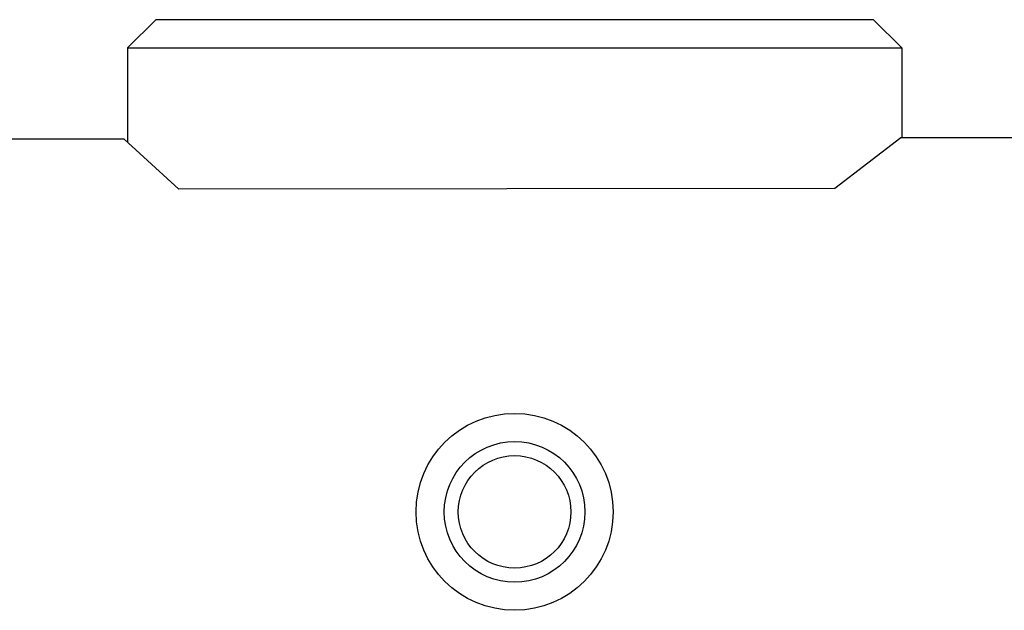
# Model space of a CAD drawing. Header units: millimetres. Extents: x 72 to 239, y 133 to 319.
# Tile 65 of 240: x 143.74 to 150.73, y 186.12 to 190.32. Entities that reach past the tile are written whole.
import ezdxf

# ---------------------------------------------------------------- set-up
doc = ezdxf.new("R2010")
doc.units = ezdxf.units.MM
doc.header["$LTSCALE"] = 5
doc.layers.get('0').update_dxf_attribs({"linetype": 'CONTINUOUS'})

msp = doc.modelspace()

# ---------------------------------------------------------------- linework, layer by layer
for p, q in [((144.7034, 190.319), (144.5034, 190.119)), ((149.8034, 190.319), (144.7034, 190.319)), ((149.8034, 190.319), (150.0034, 190.119)), ((144.5034, 190.119), (144.5034, 189.4475)), ((144.5034, 190.119), (150.0034, 190.119)), ((150.0034, 190.119), (150.0034, 189.4791)), ((144.48, 189.469), (96.629, 189.4783)), ((144.48, 189.469), (144.8676, 189.1128)), ((149.9966, 189.4791), (149.5277, 189.1193)), ((175.6391, 189.469), (149.9966, 189.4791)), ((149.5277, 189.1193), (144.8676, 189.1128))]:
    msp.add_line(p, q)
for radius in [0.7, 0.5, 0.4]:
    msp.add_circle((147.2534, 186.819), radius)

doc.saveas('drawing.dxf')
